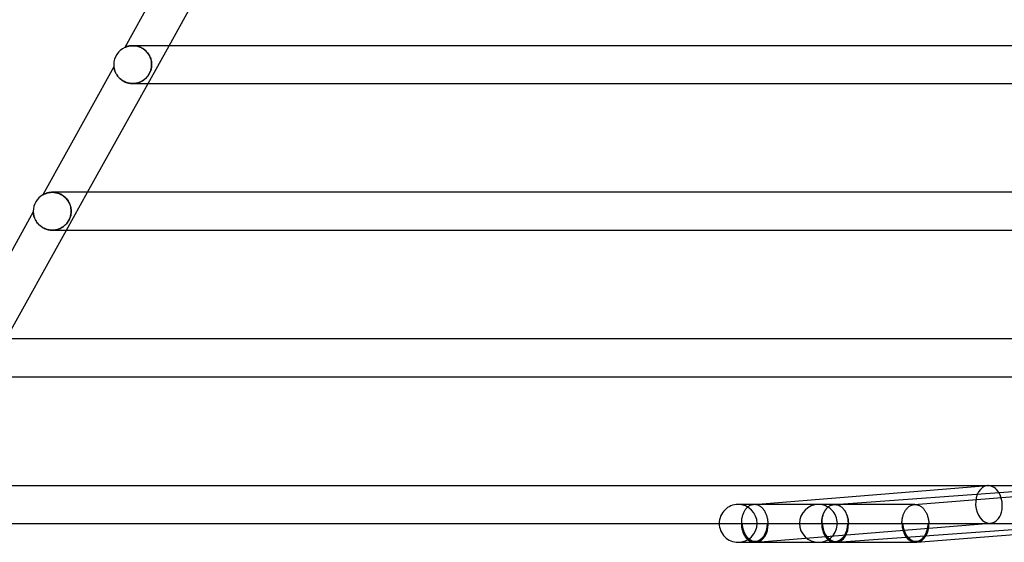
# Model space of a CAD drawing. Header units: millimetres. Extents: x -485 to 485, y -2 to 310.
# Tile 2 of 82: x -423 to -319, y -2 to 53. Entities that reach past the tile are written whole.
import ezdxf

# ---------------------------------------------------------------- set-up
doc = ezdxf.new("R2010")
doc.units = ezdxf.units.MM
doc.layers.add('HIDDEN', color=7, linetype='Continuous')
doc.layers.add('THICK', color=7, linetype='Continuous')

msp = doc.modelspace()

# ---------------------------------------------------------------- linework, layer by layer
at = {"layer": 'HIDDEN'}
for p, q in [((-412.31, 50.33), (-412.33, 50.32)), ((-412.33, 50.32), (-412.33, 50.32)), ((-412.29, 50.34), (-412.31, 50.33)), ((-412.26, 50.35), (-412.29, 50.34)), ((-412.22, 50.36), (-412.26, 50.35)), ((-412.18, 50.38), (-412.22, 50.36)), ((-412.12, 50.4), (-412.18, 50.38)), ((-412.06, 50.42), (-412.12, 50.4)), ((-412, 50.44), (-412.06, 50.42)), ((-411.93, 50.45), (-412, 50.44)), ((-411.85, 50.47), (-411.93, 50.45)), ((-411.77, 50.48), (-411.85, 50.47)), ((-411.68, 50.49), (-411.77, 50.48)), ((-411.59, 50.5), (-411.68, 50.49)), ((-411.5, 50.5), (-411.59, 50.5)), ((-411.41, 50.5), (-411.5, 50.5)), ((-411.5, 50.5), (-411.41, 50.5)), ((-411.31, 50.49), (-411.41, 50.5)), ((-411.41, 50.5), (-411.32, 50.49)), ((-411.32, 50.49), (-411.22, 50.48)), ((-411.22, 50.48), (-411.31, 50.49)), ((-411.12, 50.46), (-411.22, 50.48)), ((-411.22, 50.48), (-411.13, 50.47)), ((-411.13, 50.47), (-411.03, 50.44)), ((-411.02, 50.44), (-411.12, 50.46)), ((-411.03, 50.44), (-410.93, 50.42)), ((-410.92, 50.42), (-411.02, 50.44)), ((-410.93, 50.42), (-410.83, 50.38)), ((-410.82, 50.38), (-410.92, 50.42)), ((-410.83, 50.38), (-410.72, 50.35)), ((-410.72, 50.34), (-410.82, 50.38)), ((-410.72, 50.35), (-410.62, 50.3)), ((-410.62, 50.3), (-410.72, 50.34)), ((-410.52, 50.25), (-410.62, 50.3)), ((-410.62, 50.3), (-410.52, 50.25)), ((-410.43, 50.19), (-410.52, 50.25)), ((-410.52, 50.25), (-410.43, 50.19)), ((-410.33, 50.13), (-410.43, 50.19)), ((-410.43, 50.19), (-410.33, 50.13)), ((-410.24, 50.06), (-410.33, 50.13)), ((-410.33, 50.13), (-410.24, 50.06)), ((-410.16, 49.99), (-410.24, 50.06)), ((-410.24, 50.06), (-410.15, 49.98)), ((-410.08, 49.91), (-410.16, 49.99)), ((-410.15, 49.98), (-410.07, 49.9)), ((-409.88, 46.5), (-407.66, 50.5)), ((-410, 49.83), (-410.08, 49.91)), ((-410.07, 49.9), (-409.99, 49.82)), ((-409.93, 49.74), (-410, 49.83)), ((-409.99, 49.82), (-409.92, 49.73)), ((-409.86, 49.65), (-409.93, 49.74)), ((-409.92, 49.73), (-409.85, 49.63)), ((-409.8, 49.56), (-409.86, 49.65)), ((-409.85, 49.63), (-409.79, 49.54)), ((-409.75, 49.47), (-409.8, 49.56)), ((-409.79, 49.54), (-409.73, 49.44)), ((-409.7, 49.38), (-409.75, 49.47)), ((-409.73, 49.44), (-409.68, 49.34)), ((-409.65, 49.28), (-409.7, 49.38)), ((-409.68, 49.34), (-409.64, 49.24)), ((-409.62, 49.18), (-409.65, 49.28)), ((-409.64, 49.24), (-409.6, 49.14)), ((-409.58, 49.08), (-409.62, 49.18)), ((-409.6, 49.14), (-409.57, 49.03)), ((-409.56, 48.99), (-409.58, 49.08)), ((-409.57, 49.03), (-409.54, 48.93)), ((-409.53, 48.89), (-409.56, 48.99)), ((-409.54, 48.93), (-409.52, 48.82)), ((-413.48, 48.25), (-413.48, 48.24)), ((-413.48, 48.24), (-413.48, 48.23)), ((-413.48, 48.23), (-413.48, 48.22)), ((-413.48, 48.22), (-413.48, 48.19)), ((-413.48, 48.19), (-413.47, 48.16)), ((-413.47, 48.16), (-413.46, 48.12)), ((-413.46, 48.12), (-413.46, 48.08)), ((-413.46, 48.08), (-413.44, 48.03)), ((-413.44, 48.03), (-413.43, 47.98)), ((-413.43, 47.98), (-413.41, 47.92)), ((-413.41, 47.92), (-413.39, 47.85)), ((-409.59, 47.89), (-409.65, 47.74)), ((-409.64, 47.76), (-409.6, 47.86)), ((-409.6, 47.86), (-409.57, 47.96)), ((-409.55, 48.04), (-409.59, 47.89)), ((-409.57, 47.96), (-409.54, 48.07)), ((-409.52, 48.19), (-409.55, 48.04)), ((-409.54, 48.07), (-409.52, 48.18)), ((-409.52, 48.79), (-409.53, 48.89)), ((-409.52, 48.82), (-409.51, 48.71)), ((-409.51, 48.69), (-409.52, 48.79)), ((-409.5, 48.34), (-409.52, 48.19)), ((-409.52, 48.18), (-409.51, 48.28)), ((-409.51, 48.71), (-409.5, 48.61)), ((-409.5, 48.6), (-409.51, 48.69)), ((-409.51, 48.28), (-409.5, 48.39)), ((-409.5, 48.61), (-409.5, 48.5)), ((-409.5, 48.5), (-409.5, 48.6)), ((-409.5, 48.39), (-409.5, 48.5)), ((-409.5, 48.5), (-409.5, 48.34)), ((-413.39, 47.85), (-413.37, 47.79)), ((-413.37, 47.79), (-413.34, 47.72)), ((-413.34, 47.72), (-413.3, 47.64)), ((-413.3, 47.64), (-413.27, 47.57)), ((-413.27, 47.57), (-413.22, 47.49)), ((-413.22, 47.49), (-413.18, 47.41)), ((-413.18, 47.41), (-413.12, 47.33)), ((-413.12, 47.33), (-413.06, 47.26)), ((-413.06, 47.26), (-413, 47.18)), ((-413, 47.18), (-412.93, 47.11)), ((-412.93, 47.11), (-412.85, 47.03)), ((-412.85, 47.03), (-412.77, 46.96)), ((-412.77, 46.96), (-412.69, 46.89)), ((-412.69, 46.89), (-412.59, 46.83)), ((-412.59, 46.83), (-412.5, 46.77)), ((-410.38, 46.84), (-410.47, 46.78)), ((-410.45, 46.8), (-410.36, 46.85)), ((-410.3, 46.9), (-410.38, 46.84)), ((-410.36, 46.85), (-410.28, 46.91)), ((-410.22, 46.96), (-410.3, 46.9)), ((-410.28, 46.91), (-410.2, 46.98)), ((-410.15, 47.02), (-410.22, 46.96)), ((-410.2, 46.98), (-410.13, 47.04)), ((-410.07, 47.1), (-410.15, 47.02)), ((-410.13, 47.04), (-410.05, 47.12)), ((-409.98, 47.2), (-410.07, 47.1)), ((-410.05, 47.12), (-409.98, 47.2)), ((-409.88, 47.32), (-409.98, 47.2)), ((-409.98, 47.2), (-409.91, 47.28)), ((-409.91, 47.28), (-409.85, 47.37)), ((-409.79, 47.46), (-409.88, 47.32)), ((-409.85, 47.37), (-409.79, 47.46)), ((-409.71, 47.6), (-409.79, 47.46)), ((-409.79, 47.46), (-409.73, 47.56)), ((-409.73, 47.56), (-409.68, 47.66)), ((-409.65, 47.74), (-409.71, 47.6)), ((-409.68, 47.66), (-409.64, 47.76)), ((-412.5, 46.77), (-412.4, 46.71)), ((-412.4, 46.71), (-412.29, 46.66)), ((-412.29, 46.66), (-412.18, 46.62)), ((-412.18, 46.62), (-412.07, 46.58)), ((-412.07, 46.58), (-411.95, 46.55)), ((-411.95, 46.55), (-411.84, 46.53)), ((-411.84, 46.53), (-411.72, 46.51)), ((-411.72, 46.51), (-411.6, 46.5)), ((-411.6, 46.5), (-411.49, 46.5)), ((-411.49, 46.5), (-411.37, 46.5)), ((-411.38, 46.5), (-411.49, 46.5)), ((-411.27, 46.51), (-411.38, 46.5)), ((-411.37, 46.5), (-411.26, 46.51)), ((-411.16, 46.53), (-411.27, 46.51)), ((-411.26, 46.51), (-411.15, 46.53)), ((-411.05, 46.55), (-411.16, 46.53)), ((-411.15, 46.53), (-411.04, 46.55)), ((-410.95, 46.58), (-411.05, 46.55)), ((-411.04, 46.55), (-410.93, 46.58)), ((-410.85, 46.61), (-410.95, 46.58)), ((-410.93, 46.58), (-410.83, 46.61)), ((-410.75, 46.65), (-410.85, 46.61)), ((-410.83, 46.61), (-410.73, 46.65)), ((-410.65, 46.69), (-410.75, 46.65)), ((-410.73, 46.65), (-410.63, 46.7)), ((-410.56, 46.73), (-410.65, 46.69)), ((-410.63, 46.7), (-410.54, 46.74)), ((-410.47, 46.78), (-410.56, 46.73)), ((-410.54, 46.74), (-410.45, 46.8)), ((-420.98, 34.74), (-420.99, 34.74)), ((-420.99, 34.74), (-420.99, 34.74)), ((-420.97, 34.75), (-420.98, 34.74)), ((-420.95, 34.76), (-420.97, 34.75)), ((-420.92, 34.77), (-420.95, 34.76)), ((-420.89, 34.79), (-420.92, 34.77)), ((-420.85, 34.81), (-420.89, 34.79)), ((-420.8, 34.83), (-420.85, 34.81)), ((-420.75, 34.85), (-420.8, 34.83)), ((-420.69, 34.88), (-420.75, 34.85)), ((-420.63, 34.9), (-420.69, 34.88)), ((-420.57, 34.92), (-420.63, 34.9)), ((-420.5, 34.94), (-420.57, 34.92)), ((-420.43, 34.95), (-420.5, 34.94)), ((-420.35, 34.97), (-420.43, 34.95)), ((-420.27, 34.98), (-420.35, 34.97)), ((-420.18, 34.99), (-420.27, 34.98)), ((-420.09, 35), (-420.18, 34.99)), ((-420, 35), (-420.09, 35)), ((-419.9, 35), (-420, 35)), ((-420, 35), (-419.91, 35)), ((-419.91, 35), (-419.81, 34.99)), ((-419.81, 34.99), (-419.9, 35)), ((-419.71, 34.98), (-419.81, 34.99)), ((-419.81, 34.99), (-419.71, 34.98)), ((-419.61, 34.96), (-419.71, 34.98)), ((-419.71, 34.98), (-419.61, 34.96)), ((-419.5, 34.94), (-419.61, 34.96)), ((-419.61, 34.96), (-419.5, 34.94)), ((-419.4, 34.91), (-419.5, 34.94)), ((-419.5, 34.94), (-419.4, 34.91)), ((-419.3, 34.88), (-419.4, 34.91)), ((-419.4, 34.91), (-419.3, 34.87)), ((-419.2, 34.83), (-419.3, 34.88)), ((-419.3, 34.87), (-419.19, 34.83)), ((-419.1, 34.79), (-419.2, 34.83)), ((-419.19, 34.83), (-419.09, 34.78)), ((-419, 34.73), (-419.1, 34.79)), ((-419.09, 34.78), (-418.99, 34.73)), ((-418.9, 34.68), (-419, 34.73)), ((-418.99, 34.73), (-418.89, 34.67)), ((-418.81, 34.61), (-418.9, 34.68)), ((-418.89, 34.67), (-418.8, 34.6)), ((-418.72, 34.54), (-418.81, 34.61)), ((-418.8, 34.6), (-418.71, 34.53)), ((-418.64, 34.47), (-418.72, 34.54)), ((-418.71, 34.53), (-418.62, 34.45)), ((-418.56, 34.39), (-418.64, 34.47)), ((-418.62, 34.45), (-418.54, 34.37)), ((-418.48, 34.31), (-418.56, 34.39)), ((-418.54, 34.37), (-418.46, 34.29)), ((-418.49, 31), (-416.27, 35)), ((-418.41, 34.22), (-418.48, 34.31)), ((-418.46, 34.29), (-418.39, 34.2)), ((-418.35, 34.13), (-418.41, 34.22)), ((-418.39, 34.2), (-418.33, 34.1)), ((-418.29, 34.04), (-418.35, 34.13)), ((-418.33, 34.1), (-418.27, 34.01)), ((-418.24, 33.95), (-418.29, 34.04)), ((-418.27, 34.01), (-418.22, 33.91)), ((-418.19, 33.86), (-418.24, 33.95)), ((-418.22, 33.91), (-418.17, 33.81)), ((-418.15, 33.76), (-418.19, 33.86)), ((-418.17, 33.81), (-418.13, 33.71)), ((-418.11, 33.66), (-418.15, 33.76)), ((-418.13, 33.71), (-418.09, 33.61)), ((-418.08, 33.57), (-418.11, 33.66)), ((-418.09, 33.61), (-418.06, 33.51)), ((-418.05, 33.47), (-418.08, 33.57)), ((-418.06, 33.51), (-418.04, 33.41)), ((-418.03, 33.38), (-418.05, 33.47)), ((-418.04, 33.41), (-418.02, 33.3)), ((-418.02, 33.28), (-418.03, 33.38)), ((-418.02, 33.3), (-418.01, 33.2)), ((-422, 32.92), (-422, 32.92)), ((-422, 32.92), (-422, 32.9)), ((-422, 32.9), (-422, 32.87)), ((-422, 32.87), (-421.99, 32.84)), ((-421.99, 32.84), (-421.99, 32.8)), ((-421.99, 32.8), (-421.98, 32.76)), ((-421.98, 32.76), (-421.98, 32.71)), ((-421.98, 32.71), (-421.97, 32.66)), ((-421.97, 32.66), (-421.96, 32.6)), ((-421.96, 32.6), (-421.95, 32.54)), ((-421.95, 32.54), (-421.93, 32.48)), ((-421.93, 32.48), (-421.91, 32.41)), ((-421.91, 32.41), (-421.89, 32.34)), ((-421.89, 32.34), (-421.86, 32.27)), ((-421.86, 32.27), (-421.83, 32.19)), ((-418.14, 32.27), (-418.18, 32.18)), ((-418.15, 32.24), (-418.11, 32.34)), ((-418.1, 32.36), (-418.14, 32.27)), ((-418.11, 32.34), (-418.08, 32.43)), ((-418.08, 32.45), (-418.1, 32.36)), ((-418.05, 32.54), (-418.08, 32.45)), ((-418.08, 32.43), (-418.06, 32.53)), ((-418.06, 32.53), (-418.03, 32.62)), ((-418.03, 32.63), (-418.05, 32.54)), ((-418.03, 32.62), (-418.02, 32.72)), ((-418.02, 32.72), (-418.03, 32.63)), ((-418.01, 33.19), (-418.02, 33.28)), ((-418.02, 32.72), (-418.01, 32.81)), ((-418.01, 32.81), (-418.02, 32.72)), ((-418.01, 33.2), (-418, 33.1)), ((-418, 33.09), (-418.01, 33.19)), ((-418.01, 32.81), (-418, 32.9)), ((-418, 32.9), (-418.01, 32.81)), ((-418, 33.1), (-418, 33)), ((-418, 33), (-418, 33.09)), ((-418, 32.9), (-418, 33)), ((-418, 33), (-418, 32.9)), ((-421.83, 32.19), (-421.79, 32.12)), ((-421.79, 32.12), (-421.75, 32.04)), ((-421.75, 32.04), (-421.71, 31.96)), ((-421.71, 31.96), (-421.66, 31.88)), ((-421.66, 31.88), (-421.6, 31.8)), ((-421.6, 31.8), (-421.54, 31.73)), ((-421.54, 31.73), (-421.47, 31.65)), ((-421.47, 31.65), (-421.4, 31.58)), ((-421.4, 31.58), (-421.32, 31.51)), ((-421.32, 31.51), (-421.24, 31.44)), ((-421.24, 31.44), (-421.15, 31.37)), ((-421.15, 31.37), (-421.06, 31.31)), ((-421.06, 31.31), (-420.97, 31.25)), ((-420.97, 31.25), (-420.87, 31.2)), ((-419.08, 31.22), (-419.17, 31.18)), ((-419.16, 31.18), (-419.07, 31.23)), ((-419, 31.27), (-419.08, 31.22)), ((-419.07, 31.23), (-418.98, 31.28)), ((-418.91, 31.32), (-419, 31.27)), ((-418.98, 31.28), (-418.9, 31.33)), ((-418.84, 31.37), (-418.91, 31.32)), ((-418.9, 31.33), (-418.81, 31.39)), ((-418.76, 31.43), (-418.84, 31.37)), ((-418.81, 31.39), (-418.74, 31.45)), ((-418.69, 31.49), (-418.76, 31.43)), ((-418.74, 31.45), (-418.66, 31.51)), ((-418.62, 31.55), (-418.69, 31.49)), ((-418.66, 31.51), (-418.59, 31.58)), ((-418.56, 31.61), (-418.62, 31.55)), ((-418.59, 31.58), (-418.53, 31.65)), ((-418.49, 31.68), (-418.56, 31.61)), ((-418.53, 31.65), (-418.46, 31.72)), ((-418.43, 31.76), (-418.49, 31.68)), ((-418.46, 31.72), (-418.4, 31.8)), ((-418.37, 31.84), (-418.43, 31.76)), ((-418.4, 31.8), (-418.34, 31.88)), ((-418.32, 31.92), (-418.37, 31.84)), ((-418.34, 31.88), (-418.29, 31.97)), ((-418.26, 32), (-418.32, 31.92)), ((-418.29, 31.97), (-418.24, 32.06)), ((-418.22, 32.09), (-418.26, 32)), ((-418.24, 32.06), (-418.19, 32.15)), ((-418.18, 32.18), (-418.22, 32.09)), ((-418.19, 32.15), (-418.15, 32.24)), ((-420.87, 31.2), (-420.76, 31.15)), ((-420.76, 31.15), (-420.65, 31.11)), ((-420.65, 31.11), (-420.55, 31.08)), ((-420.55, 31.08), (-420.43, 31.05)), ((-420.43, 31.05), (-420.32, 31.03)), ((-420.32, 31.03), (-420.21, 31.01)), ((-420.21, 31.01), (-420.1, 31)), ((-420.1, 31), (-419.99, 31)), ((-419.99, 31), (-419.88, 31)), ((-419.88, 31), (-419.99, 31)), ((-419.88, 31), (-419.77, 31.01)), ((-419.77, 31.01), (-419.88, 31)), ((-419.77, 31.01), (-419.67, 31.03)), ((-419.66, 31.03), (-419.77, 31.01)), ((-419.67, 31.03), (-419.56, 31.05)), ((-419.56, 31.05), (-419.66, 31.03)), ((-419.56, 31.05), (-419.46, 31.07)), ((-419.46, 31.07), (-419.56, 31.05)), ((-419.46, 31.07), (-419.36, 31.1)), ((-419.36, 31.1), (-419.46, 31.07)), ((-419.36, 31.1), (-419.26, 31.14)), ((-419.26, 31.14), (-419.36, 31.1)), ((-419.26, 31.14), (-419.16, 31.18)), ((-419.17, 31.18), (-419.26, 31.14)), ((-328.93, 2), (-304.22, 3.99)), ((-347.42, 2), (-347.53, 2)), ((-346.98, 1.11), (-347.01, 1.02)), ((-346.94, 1.19), (-346.98, 1.11)), ((-346.9, 1.26), (-346.94, 1.19)), ((-346.86, 1.34), (-346.9, 1.26)), ((-346.81, 1.41), (-346.86, 1.34)), ((-346.76, 1.48), (-346.81, 1.41)), ((-346.71, 1.54), (-346.76, 1.48)), ((-346.66, 1.6), (-346.71, 1.54)), ((-346.6, 1.66), (-346.66, 1.6)), ((-346.55, 1.71), (-346.6, 1.66)), ((-346.49, 1.76), (-346.55, 1.71)), ((-346.43, 1.8), (-346.49, 1.76)), ((-346.36, 1.84), (-346.43, 1.8)), ((-346.3, 1.88), (-346.36, 1.84)), ((-346.23, 1.91), (-346.3, 1.88)), ((-346.17, 1.94), (-346.23, 1.91)), ((-346.1, 1.96), (-346.17, 1.94)), ((-346.03, 1.98), (-346.1, 1.96)), ((-345.97, 1.99), (-346.03, 1.98)), ((-345.9, 2), (-345.97, 1.99)), ((-345.88, 2), (-345.9, 2)), ((-345.9, 2), (-345.86, 2)), ((-345.87, 2), (-345.88, 2)), ((-345.86, 2), (-345.87, 2)), ((-345.84, 2), (-345.86, 2)), ((-345.83, 2), (-345.84, 2)), ((-345.82, 2), (-345.83, 2)), ((-345.75, 2), (-345.82, 2)), ((-345.68, 1.99), (-345.75, 2)), ((-345.62, 1.98), (-345.68, 1.99)), ((-345.55, 1.97), (-345.62, 1.98)), ((-345.49, 1.95), (-345.55, 1.97)), ((-345.43, 1.92), (-345.49, 1.95)), ((-345.36, 1.9), (-345.43, 1.92)), ((-345.3, 1.87), (-345.36, 1.9)), ((-345.24, 1.83), (-345.3, 1.87)), ((-345.18, 1.79), (-345.24, 1.83)), ((-345.12, 1.75), (-345.18, 1.79)), ((-345.06, 1.7), (-345.12, 1.75)), ((-345.01, 1.65), (-345.06, 1.7)), ((-344.95, 1.6), (-345.01, 1.65)), ((-344.9, 1.54), (-344.95, 1.6)), ((-344.85, 1.48), (-344.9, 1.54)), ((-344.8, 1.41), (-344.85, 1.48)), ((-344.76, 1.35), (-344.8, 1.41)), ((-344.71, 1.28), (-344.76, 1.35)), ((-344.67, 1.21), (-344.71, 1.28)), ((-344.63, 1.13), (-344.67, 1.21)), ((-344.59, 1.05), (-344.63, 1.13)), ((-344.56, 0.97), (-344.59, 1.05)), ((-337.33, 2), (-339.05, 2)), ((-328.85, 2), (-339.05, 2)), ((-338.51, 1.05), (-338.55, 0.97)), ((-338.52, 1.03), (-338.48, 1.11)), ((-338.48, 1.13), (-338.51, 1.05)), ((-338.44, 1.2), (-338.48, 1.13)), ((-338.48, 1.11), (-338.45, 1.19)), ((-338.45, 1.19), (-338.41, 1.27)), ((-338.4, 1.27), (-338.44, 1.2)), ((-338.41, 1.27), (-338.36, 1.34)), ((-338.36, 1.34), (-338.4, 1.27)), ((-338.32, 1.41), (-338.36, 1.34)), ((-338.36, 1.34), (-338.31, 1.41)), ((-338.27, 1.47), (-338.32, 1.41)), ((-338.31, 1.41), (-338.27, 1.48)), ((-338.27, 1.48), (-338.21, 1.55)), ((-338.23, 1.53), (-338.27, 1.47)), ((-338.18, 1.59), (-338.23, 1.53)), ((-338.21, 1.55), (-338.16, 1.61)), ((-338.12, 1.65), (-338.18, 1.59)), ((-338.16, 1.61), (-338.11, 1.66)), ((-338.07, 1.7), (-338.12, 1.65)), ((-338.11, 1.66), (-338.05, 1.71)), ((-338.02, 1.74), (-338.07, 1.7)), ((-338.05, 1.71), (-337.99, 1.76)), ((-337.96, 1.79), (-338.02, 1.74)), ((-337.99, 1.76), (-337.93, 1.81)), ((-337.9, 1.83), (-337.96, 1.79)), ((-337.93, 1.81), (-337.87, 1.85)), ((-337.84, 1.86), (-337.9, 1.83)), ((-337.87, 1.85), (-337.8, 1.88)), ((-337.78, 1.89), (-337.84, 1.86)), ((-337.8, 1.88), (-337.74, 1.91)), ((-337.72, 1.92), (-337.78, 1.89)), ((-337.74, 1.91), (-337.67, 1.94)), ((-337.66, 1.94), (-337.72, 1.92)), ((-337.67, 1.94), (-337.6, 1.96)), ((-337.59, 1.96), (-337.66, 1.94)), ((-337.6, 1.96), (-337.53, 1.98)), ((-337.53, 1.98), (-337.59, 1.96)), ((-337.46, 1.99), (-337.53, 1.98)), ((-337.53, 1.98), (-337.47, 1.99)), ((-337.47, 1.99), (-337.4, 2)), ((-337.4, 2), (-337.46, 1.99)), ((-337.39, 2), (-337.4, 2)), ((-337.4, 2), (-337.39, 2)), ((-337.4, 2), (-337.36, 2)), ((-337.38, 2), (-337.39, 2)), ((-337.39, 2), (-337.37, 2)), ((-337.36, 2), (-337.38, 2)), ((-337.37, 2), (-337.36, 2)), ((-337.35, 2), (-337.36, 2)), ((-337.36, 2), (-337.35, 2)), ((-337.34, 2), (-337.35, 2)), ((-337.35, 2), (-337.34, 2)), ((-337.33, 2), (-337.34, 2)), ((-337.34, 2), (-337.33, 2)), ((-337.26, 2), (-337.33, 2)), ((-337.19, 1.99), (-337.26, 2)), ((-337.12, 1.98), (-337.19, 1.99)), ((-337.06, 1.96), (-337.12, 1.98)), ((-336.99, 1.94), (-337.06, 1.96)), ((-336.93, 1.92), (-336.99, 1.94)), ((-336.86, 1.89), (-336.93, 1.92)), ((-336.8, 1.86), (-336.86, 1.89)), ((-336.73, 1.82), (-336.8, 1.86)), ((-336.67, 1.78), (-336.73, 1.82)), ((-336.61, 1.73), (-336.67, 1.78)), ((-336.55, 1.68), (-336.61, 1.73)), ((-336.5, 1.63), (-336.55, 1.68)), ((-336.44, 1.57), (-336.5, 1.63)), ((-336.39, 1.51), (-336.44, 1.57)), ((-336.34, 1.45), (-336.39, 1.51)), ((-336.29, 1.38), (-336.34, 1.45)), ((-336.24, 1.31), (-336.29, 1.38)), ((-336.2, 1.24), (-336.24, 1.31)), ((-336.16, 1.16), (-336.2, 1.24)), ((-336.12, 1.08), (-336.16, 1.16)), ((-336.08, 1), (-336.12, 1.08)), ((-330.06, 0.97), (-330.03, 1.05)), ((-330.03, 1.05), (-330, 1.12)), ((-330, 1.12), (-329.96, 1.2)), ((-329.96, 1.2), (-329.92, 1.27)), ((-329.92, 1.27), (-329.88, 1.34)), ((-329.88, 1.34), (-329.84, 1.41)), ((-329.84, 1.41), (-329.79, 1.47)), ((-329.79, 1.47), (-329.74, 1.53)), ((-329.74, 1.53), (-329.69, 1.59)), ((-329.69, 1.59), (-329.64, 1.64)), ((-329.64, 1.64), (-329.59, 1.69)), ((-329.59, 1.69), (-329.54, 1.74)), ((-329.54, 1.74), (-329.48, 1.78)), ((-329.48, 1.78), (-329.42, 1.82)), ((-329.42, 1.82), (-329.36, 1.86)), ((-329.36, 1.86), (-329.3, 1.89)), ((-329.3, 1.89), (-329.24, 1.92)), ((-329.24, 1.92), (-329.18, 1.94)), ((-329.18, 1.94), (-329.12, 1.96)), ((-329.12, 1.96), (-329.05, 1.98)), ((-329.05, 1.98), (-328.99, 1.99)), ((-328.99, 1.99), (-328.92, 2)), ((-328.92, 2), (-328.91, 2)), ((-328.91, 2), (-328.9, 2)), ((-328.9, 2), (-328.88, 2)), ((-328.88, 2), (-328.87, 2)), ((-328.87, 2), (-328.86, 2)), ((-328.86, 2), (-328.85, 2)), ((-328.85, 2), (-328.78, 2)), ((-328.78, 2), (-328.71, 1.99)), ((-328.71, 1.99), (-328.64, 1.98)), ((-328.64, 1.98), (-328.58, 1.96)), ((-328.58, 1.96), (-328.51, 1.94)), ((-328.51, 1.94), (-328.45, 1.92)), ((-328.45, 1.92), (-328.38, 1.89)), ((-328.38, 1.89), (-328.32, 1.86)), ((-328.32, 1.86), (-328.26, 1.82)), ((-328.26, 1.82), (-328.19, 1.78)), ((-328.19, 1.78), (-328.13, 1.73)), ((-328.13, 1.73), (-328.08, 1.68)), ((-328.08, 1.68), (-328.02, 1.63)), ((-328.02, 1.63), (-327.96, 1.57)), ((-327.96, 1.57), (-327.91, 1.51)), ((-327.91, 1.51), (-327.86, 1.45)), ((-327.86, 1.45), (-327.81, 1.38)), ((-327.81, 1.38), (-327.76, 1.31)), ((-327.76, 1.31), (-327.72, 1.24)), ((-327.72, 1.24), (-327.68, 1.16)), ((-327.68, 1.16), (-327.64, 1.08)), ((-327.64, 1.08), (-327.6, 1)), ((-349.53, 0), (-347.19, 0)), ((-347.18, 0.29), (-347.19, 0.2)), ((-347.19, 0.2), (-347.19, 0.1)), ((-347.19, 0.1), (-347.19, 0)), ((-347.17, 0.39), (-347.18, 0.29)), ((-347.16, 0.48), (-347.17, 0.39)), ((-347.14, 0.58), (-347.16, 0.48)), ((-347.12, 0.67), (-347.14, 0.58)), ((-347.1, 0.76), (-347.12, 0.67)), ((-347.12, 0), (-344.43, 0)), ((-347.07, 0.85), (-347.1, 0.76)), ((-347.04, 0.94), (-347.07, 0.85)), ((-347.01, 1.02), (-347.04, 0.94)), ((-345.61, -1.99), (-320.87, 0.01)), ((-344.53, 0.89), (-344.56, 0.97)), ((-344.5, 0.81), (-344.53, 0.89)), ((-344.47, 0.72), (-344.5, 0.81)), ((-344.45, 0.64), (-344.47, 0.72)), ((-344.43, 0.55), (-344.45, 0.64)), ((-344.41, 0.46), (-344.43, 0.55)), ((-344.39, 0.37), (-344.41, 0.46)), ((-344.38, 0.28), (-344.39, 0.37)), ((-344.37, 0.18), (-344.38, 0.28)), ((-344.36, 0.09), (-344.37, 0.18)), ((-344.36, 0), (-344.36, 0.09)), ((-344.36, 0), (-338.7, 0)), ((-338.69, 0.37), (-338.7, 0.28)), ((-338.7, 0.2), (-338.69, 0.29)), ((-338.7, 0.28), (-338.7, 0.18)), ((-338.7, 0.1), (-338.7, 0.2)), ((-338.7, 0.18), (-338.7, 0.09)), ((-338.7, 0), (-338.7, 0.1)), ((-338.7, 0.09), (-338.7, 0)), ((-338.68, 0.46), (-338.69, 0.37)), ((-338.69, 0.29), (-338.68, 0.39)), ((-338.66, 0.55), (-338.68, 0.46)), ((-338.68, 0.39), (-338.67, 0.49)), ((-338.67, 0.49), (-338.65, 0.58)), ((-338.64, 0.63), (-338.66, 0.55)), ((-338.65, 0.58), (-338.63, 0.67)), ((-338.62, 0.72), (-338.64, 0.63)), ((-338.63, 0.67), (-338.61, 0.76)), ((-338.63, 0), (-335.95, 0)), ((-338.6, 0.81), (-338.62, 0.72)), ((-338.61, 0.76), (-338.58, 0.85)), ((-338.57, 0.89), (-338.6, 0.81)), ((-338.58, 0.85), (-338.55, 0.94)), ((-338.55, 0.97), (-338.57, 0.89)), ((-338.55, 0.94), (-338.52, 1.03)), ((-336.05, 0.92), (-336.08, 1)), ((-336.02, 0.83), (-336.05, 0.92)), ((-335.99, 0.74), (-336.02, 0.83)), ((-335.96, 0.65), (-335.99, 0.74)), ((-335.94, 0.56), (-335.96, 0.65)), ((-335.92, 0.47), (-335.94, 0.56)), ((-335.91, 0.38), (-335.92, 0.47)), ((-335.89, 0.29), (-335.91, 0.38)), ((-335.89, 0.19), (-335.89, 0.29)), ((-335.88, 0.1), (-335.89, 0.19)), ((-335.88, 0), (-335.88, 0.1)), ((-335.88, 0), (-309.79, 0)), ((-330.22, 0.18), (-330.21, 0.27)), ((-330.22, 0.09), (-330.22, 0.18)), ((-330.22, 0), (-330.22, 0.09)), ((-330.21, 0.27), (-330.2, 0.37)), ((-330.2, 0.37), (-330.19, 0.46)), ((-330.19, 0.46), (-330.18, 0.54)), ((-330.18, 0.54), (-330.16, 0.63)), ((-330.16, 0.63), (-330.14, 0.72)), ((-330.14, 0.72), (-330.11, 0.8)), ((-330.11, 0.8), (-330.09, 0.89)), ((-330.09, 0.89), (-330.06, 0.97)), ((-327.6, 1), (-327.57, 0.92)), ((-327.57, 0.92), (-327.54, 0.83)), ((-327.54, 0.83), (-327.51, 0.74)), ((-327.51, 0.74), (-327.48, 0.65)), ((-327.48, 0.65), (-327.46, 0.56)), ((-327.46, 0.56), (-327.44, 0.47)), ((-327.44, 0.47), (-327.42, 0.38)), ((-327.42, 0.38), (-327.41, 0.29)), ((-327.41, 0.29), (-327.4, 0.19)), ((-327.4, 0.19), (-327.39, 0.1)), ((-327.39, 0.1), (-327.39, 0)), ((-347.19, 0), (-347.12, 0)), ((-344.43, 0), (-344.36, 0)), ((-338.63, 0), (-338.7, 0)), ((-338.7, 0), (-338.63, 0)), ((-335.88, 0), (-335.95, 0)), ((-335.95, 0), (-335.88, 0)), ((-330.15, 0), (-330.22, 0)), ((-327.39, 0), (-327.46, 0))]:
    msp.add_line(p, q, dxfattribs=at)
for centre, radius, start, end in [((-347.53, 0), 2, 0, 89.9996), ((-339.05, 0), 2, 90.0002, 180), ((-339.05, 0), 2, 0, 90.0002), ((-339.05, 0), 2, 269.9998, 0), ((-347.53, 0), 2, 270.0004, 0), ((-339.05, 0), 2, 180, 269.9998), ((-345.78, 0), 1.9, 270.0002, 274.6186), ((-337.29, 0), 1.9, 269.9996, 274.1463), ((-328.8, 0), 1.9, 269.9999, 274.6191)]:
    msp.add_arc(centre, radius, start, end, dxfattribs=at)
for centre, major_axis, ratio, start_param, end_param in [((-321.03, 2), (0.16, -1.99), 0.705955, -3.141483, -0.056988), ((-321.03, 2), (0.16, -1.99), 0.705955, 0.000109, 2.197064), ((-345.78, 0), (-0.16, 1.99), 0.705955, 1.513808, 3.084605), ((-337.29, 0), (0.14, -1.9), 0.706179, -0.000035, 1.519626), ((-321.03, 2), (0.16, -1.99), 0.705955, -0.056988, 0.000109), ((-345.78, 0), (0, 2), 0.707107, 1.570796, 3.141593), ((-345.78, 0), (-0.15, 1.89), 0.705955, 1.513808, 3.141566), ((-345.78, 0), (0, 1.9), 0.707107, 1.570796, 3.141593), ((-345.78, 0), (0, 2), 0.707107, -3.141593, -1.570796), ((-345.78, 0), (0, 1.9), 0.707107, 3.141593, 4.712389), ((-345.78, 0), (-0.15, 1.89), 0.705955, 3.141566, 4.655401), ((-345.78, 0), (-0.16, 1.99), 0.705955, -3.141483, -1.627784), ((-337.29, 0), (0, 2), 0.707107, 1.570796, 3.141593), ((-337.29, 0), (-0.14, 1.99), 0.706179, 1.519626, 3.090423), ((-337.29, 0), (0, 2), 0.707107, 1.570796, 3.141593), ((-337.29, 0), (0, -1.9), 0.707107, -1.570796, 0), ((-337.29, 0), (0.14, -1.9), 0.706179, -1.621966, -0.000035), ((-337.29, 0), (0, -1.9), 0.707107, -1.570796, 0), ((-337.29, 0), (0.14, -1.9), 0.706179, -1.621966, -0.000035), ((-337.29, 0), (0, -1.9), 0.707107, 0, 1.570796), ((-337.29, 0), (0, -1.9), 0.707107, 0, 1.570796), ((-337.29, 0), (-0.14, 1.99), 0.706179, -3.141476, -1.621966), ((-337.29, 0), (0.14, -1.9), 0.706179, -0.000035, 1.519626), ((-328.8, 0), (-0.16, 1.99), 0.705955, 1.513808, 2.330795), ((-328.8, 0), (0, 2), 0.707107, 1.570796, 2.389094), ((-328.8, 0), (-0.15, 1.89), 0.705955, 1.513808, 3.141566), ((-328.8, 0), (0, 1.9), 0.707107, 1.570796, 3.141593), ((-328.8, 0), (0, 1.9), 0.707107, -3.141593, -1.570796), ((-328.8, 0), (0, 2), 0.707107, -3.08451, -1.570796), ((-328.8, 0), (-0.15, 1.89), 0.705955, 3.141566, 4.655401), ((-328.8, 0), (-0.16, 1.99), 0.705955, -3.141483, -1.627784), ((-345.78, 0), (-0.16, 1.99), 0.705955, 3.084605, 3.141702)]:
    msp.add_ellipse(centre, major_axis=major_axis, ratio=ratio, start_param=start_param, end_param=end_param, dxfattribs=at)
at = {"layer": 'THICK'}
for p, q in [((-404.96, 63.59), (-412.33, 50.32)), ((-407.66, 50.5), (-401.27, 62)), ((-412.33, 50.32), (-412.32, 50.33)), ((-412.33, 50.32), (-412.33, 50.32)), ((-412.32, 50.33), (-412.3, 50.33)), ((-412.3, 50.33), (-412.27, 50.35)), ((-412.27, 50.35), (-412.24, 50.36)), ((-412.24, 50.36), (-412.2, 50.37)), ((-412.2, 50.37), (-412.15, 50.39)), ((-412.15, 50.39), (-412.1, 50.41)), ((-412.1, 50.41), (-412.04, 50.43)), ((-412.04, 50.43), (-411.98, 50.44)), ((-411.98, 50.44), (-411.91, 50.46)), ((-411.91, 50.46), (-411.84, 50.47)), ((-411.84, 50.47), (-411.76, 50.48)), ((-411.76, 50.48), (-411.68, 50.49)), ((-411.68, 50.49), (-411.59, 50.5)), ((-411.59, 50.5), (-411.5, 50.5)), ((-292.02, 50.5), (-411.5, 50.5)), ((-413.48, 48.25), (-420.99, 34.74)), ((-413.48, 48.24), (-413.48, 48.25)), ((-413.48, 48.23), (-413.48, 48.24)), ((-413.48, 48.21), (-413.48, 48.23)), ((-413.47, 48.17), (-413.48, 48.21)), ((-413.47, 48.14), (-413.47, 48.17)), ((-413.46, 48.09), (-413.47, 48.14)), ((-413.45, 48.04), (-413.46, 48.09)), ((-413.43, 47.99), (-413.45, 48.04)), ((-413.42, 47.93), (-413.43, 47.99)), ((-413.4, 47.87), (-413.42, 47.93)), ((-413.37, 47.8), (-413.4, 47.87)), ((-413.35, 47.74), (-413.37, 47.8)), ((-413.32, 47.67), (-413.35, 47.74)), ((-413.28, 47.59), (-413.32, 47.67)), ((-413.24, 47.52), (-413.28, 47.59)), ((-413.19, 47.44), (-413.24, 47.52)), ((-413.14, 47.37), (-413.19, 47.44)), ((-413.09, 47.29), (-413.14, 47.37)), ((-413.03, 47.21), (-413.09, 47.29)), ((-412.96, 47.14), (-413.03, 47.21)), ((-412.89, 47.07), (-412.96, 47.14)), ((-412.81, 47), (-412.89, 47.07)), ((-412.73, 46.93), (-412.81, 47)), ((-412.64, 46.86), (-412.73, 46.93)), ((-412.55, 46.8), (-412.64, 46.86)), ((-416.27, 35), (-409.88, 46.5)), ((-412.46, 46.75), (-412.55, 46.8)), ((-412.36, 46.7), (-412.46, 46.75)), ((-412.25, 46.65), (-412.36, 46.7)), ((-412.15, 46.61), (-412.25, 46.65)), ((-412.04, 46.58), (-412.15, 46.61)), ((-411.93, 46.55), (-412.04, 46.58)), ((-411.82, 46.53), (-411.93, 46.55)), ((-411.71, 46.51), (-411.82, 46.53)), ((-411.6, 46.5), (-411.71, 46.51)), ((-411.49, 46.5), (-411.6, 46.5)), ((-411.5, 46.5), (-293.59, 46.5)), ((-420.99, 34.74), (-420.99, 34.74)), ((-420.99, 34.74), (-420.98, 34.74)), ((-420.98, 34.74), (-420.97, 34.75)), ((-420.97, 34.75), (-420.95, 34.76)), ((-420.95, 34.76), (-420.92, 34.77)), ((-420.92, 34.77), (-420.89, 34.79)), ((-420.89, 34.79), (-420.85, 34.81)), ((-420.85, 34.81), (-420.81, 34.83)), ((-420.81, 34.83), (-420.76, 34.85)), ((-420.76, 34.85), (-420.7, 34.87)), ((-420.7, 34.87), (-420.64, 34.89)), ((-420.64, 34.89), (-420.58, 34.91)), ((-420.58, 34.91), (-420.51, 34.93)), ((-420.51, 34.93), (-420.43, 34.95)), ((-420.43, 34.95), (-420.36, 34.97)), ((-420.36, 34.97), (-420.27, 34.98)), ((-420.27, 34.98), (-420.19, 34.99)), ((-420.19, 34.99), (-420.1, 35)), ((-420.1, 35), (-420, 35)), ((-298.11, 35), (-420, 35)), ((-422, 32.92), (-429.66, 19.13)), ((-422, 32.9), (-422, 32.92)), ((-422, 32.92), (-422, 32.92)), ((-422, 32.88), (-422, 32.9)), ((-421.99, 32.85), (-422, 32.88)), ((-421.99, 32.81), (-421.99, 32.85)), ((-421.99, 32.76), (-421.99, 32.81)), ((-421.98, 32.71), (-421.99, 32.76)), ((-421.97, 32.66), (-421.98, 32.71)), ((-421.96, 32.6), (-421.97, 32.66)), ((-421.94, 32.53), (-421.96, 32.6)), ((-421.93, 32.46), (-421.94, 32.53)), ((-421.9, 32.39), (-421.93, 32.46)), ((-421.88, 32.32), (-421.9, 32.39)), ((-421.85, 32.24), (-421.88, 32.32)), ((-421.81, 32.16), (-421.85, 32.24)), ((-421.77, 32.08), (-421.81, 32.16)), ((-421.73, 32), (-421.77, 32.08)), ((-421.68, 31.92), (-421.73, 32)), ((-421.62, 31.84), (-421.68, 31.92)), ((-421.56, 31.75), (-421.62, 31.84)), ((-421.49, 31.68), (-421.56, 31.75)), ((-421.42, 31.6), (-421.49, 31.68)), ((-421.34, 31.52), (-421.42, 31.6)), ((-421.26, 31.45), (-421.34, 31.52)), ((-421.17, 31.38), (-421.26, 31.45)), ((-421.08, 31.32), (-421.17, 31.38)), ((-420.98, 31.26), (-421.08, 31.32)), ((-420.87, 31.2), (-420.98, 31.26)), ((-424.88, 19.5), (-418.49, 31)), ((-420.77, 31.16), (-420.87, 31.2)), ((-420.66, 31.11), (-420.77, 31.16)), ((-420.55, 31.08), (-420.66, 31.11)), ((-420.44, 31.05), (-420.55, 31.08)), ((-420.32, 31.03), (-420.44, 31.05)), ((-420.21, 31.01), (-420.32, 31.03)), ((-420.1, 31), (-420.21, 31.01)), ((-419.99, 31), (-420.1, 31)), ((-420, 31), (-299.68, 31)), ((-304.2, 19.5), (-428.5, 19.5)), ((-428.5, 15.5), (-305.77, 15.5)), ((-429.76, 4), (-419.35, 4)), ((-419.35, 4), (-404.87, 4)), ((-404.87, 4), (-386.53, 4)), ((-386.53, 4), (-364.47, 4)), ((-364.47, 4), (-338.89, 4)), ((-345.86, 2), (-321.19, 3.99)), ((-338.89, 4), (-310.05, 4)), ((-337.36, 2), (-309.93, 3.99)), ((-337.33, 2), (-347.53, 2)), ((-337.33, 2), (-337.26, 2)), ((-337.26, 2), (-337.2, 1.99)), ((-337.2, 1.99), (-337.13, 1.98)), ((-337.13, 1.98), (-337.07, 1.97)), ((-337.07, 1.97), (-337, 1.95)), ((-337, 1.95), (-336.94, 1.92)), ((-336.94, 1.92), (-336.88, 1.9)), ((-336.88, 1.9), (-336.81, 1.86)), ((-336.81, 1.86), (-336.75, 1.83)), ((-336.75, 1.83), (-336.69, 1.79)), ((-336.69, 1.79), (-336.63, 1.75)), ((-336.63, 1.75), (-336.58, 1.7)), ((-336.58, 1.7), (-336.52, 1.65)), ((-336.52, 1.65), (-336.47, 1.6)), ((-336.47, 1.6), (-336.42, 1.54)), ((-336.42, 1.54), (-336.37, 1.48)), ((-336.37, 1.48), (-336.32, 1.41)), ((-336.32, 1.41), (-336.27, 1.35)), ((-336.27, 1.35), (-336.23, 1.28)), ((-336.23, 1.28), (-336.18, 1.21)), ((-336.18, 1.21), (-336.15, 1.13)), ((-336.15, 1.13), (-336.11, 1.05)), ((-336.11, 1.05), (-336.07, 0.97)), ((-438, 0), (-349.53, 0)), ((-337.15, -1.99), (-309.64, 0)), ((-336.07, 0.97), (-336.04, 0.89)), ((-336.04, 0.89), (-336.01, 0.81)), ((-336.01, 0.81), (-335.99, 0.72)), ((-335.99, 0.72), (-335.96, 0.64)), ((-335.96, 0.64), (-335.94, 0.55)), ((-335.94, 0.55), (-335.92, 0.46)), ((-335.92, 0.46), (-335.91, 0.37)), ((-335.91, 0.37), (-335.89, 0.28)), ((-335.89, 0.28), (-335.89, 0.18)), ((-335.89, 0.18), (-335.88, 0.09)), ((-335.88, 0.09), (-335.88, 0)), ((-328.64, -1.99), (-303.98, 0)), ((-347.53, -2), (-337.29, -2)), ((-347.53, -2), (-347.42, -2)), ((-337.29, -2), (-328.8, -2))]:
    msp.add_line(p, q, dxfattribs=at)
for centre, start, end in [((-411.5, 48.5), 114.6275, 180), ((-411.5, 48.5), 180, 187.2634), ((-420, 33), 119.6283, 180), ((-420, 33), 180, 182.2621), ((-347.53, 0), 89.9996, 180), ((-347.53, 0), 180, 270.0004)]:
    msp.add_arc(centre, 2, start, end, dxfattribs=at)
for centre, major_axis, ratio, start_param, end_param in [((-321.03, 2), (0.16, -1.99), 0.705955, 3.084605, 3.141702), ((-321.03, 2), (0.16, -1.99), 0.705955, 2.197064, 3.084605), ((-337.29, 0), (0, 2), 0.707107, 3.141593, 4.712389), ((-337.29, 0), (-0.14, 1.99), 0.706179, -3.141476, -1.621966), ((-337.29, 0), (-0.14, 1.99), 0.706179, 3.090423, 3.141709), ((-328.8, 0), (0, 2), 0.707107, 2.389094, 3.141593), ((-328.8, 0), (-0.16, 1.99), 0.705955, 2.330795, 3.084605), ((-328.8, 0), (0, 2), 0.707107, 3.141593, 3.198676), ((-328.8, 0), (-0.16, 1.99), 0.705955, 3.084605, 3.141702)]:
    msp.add_ellipse(centre, major_axis=major_axis, ratio=ratio, start_param=start_param, end_param=end_param, dxfattribs=at)

doc.saveas('drawing.dxf')
